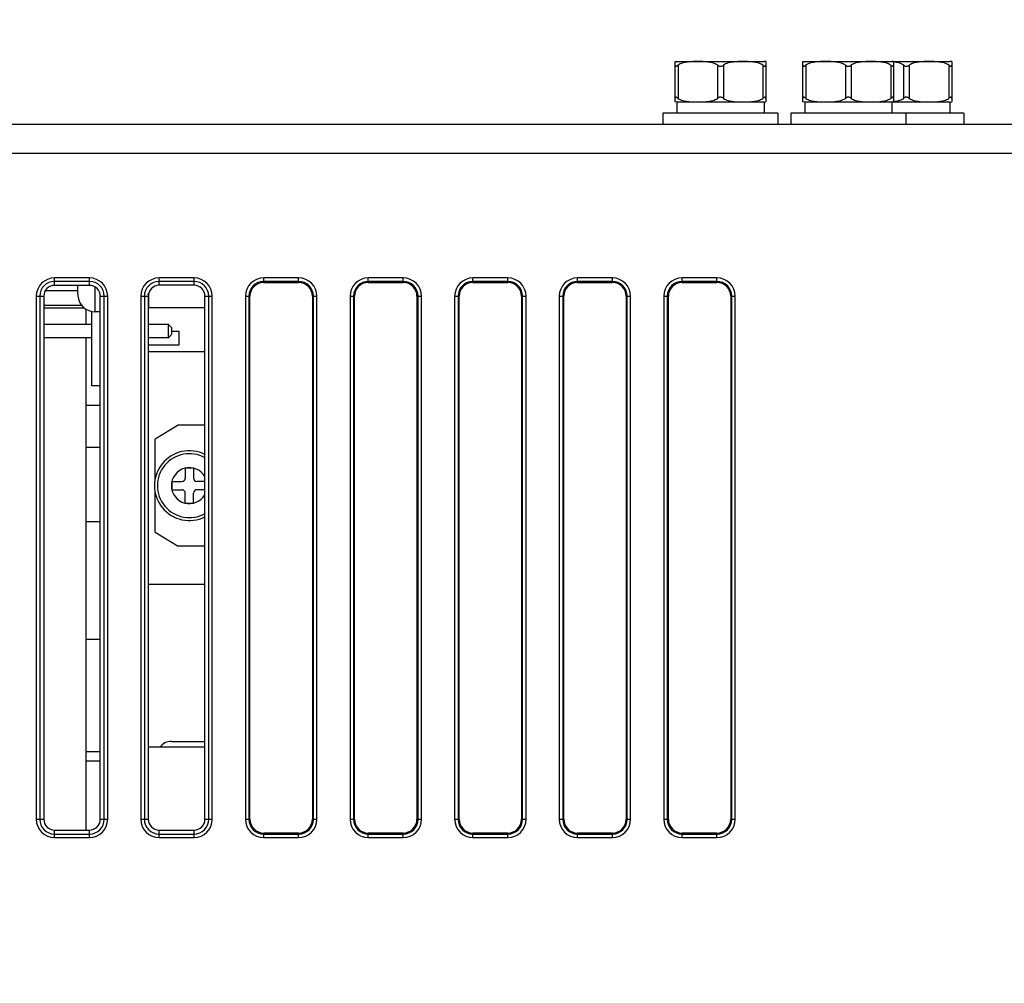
# Model space of a CAD drawing. Header units: millimetres. Extents: x 0 to 2125, y 1 to 1486.
# Tile 52 of 55: x 729 to 814, y 1242 to 1325. Entities that reach past the tile are written whole.
import ezdxf

# ---------------------------------------------------------------- set-up
doc = ezdxf.new("R2010")
doc.units = ezdxf.units.MM
doc.header["$LTSCALE"] = 77.505185
doc.header["$PDMODE"] = 3
doc.header["$PDSIZE"] = 0.3125
doc.layers.get('0').update_dxf_attribs({"linetype": 'CONTINUOUS'})
doc.layers.get('Defpoints').update_dxf_attribs({"linetype": 'CONTINUOUS'})
doc.styles.get("Standard").update_dxf_attribs({"font": 'arial.ttf'})
doc.dimstyles.new('DIMSTYLE_1', dxfattribs={"dimtxt": 10, "dimasz": 3, "dimexe": 1.5, "dimexo": 3, "dimgap": 2.5, "dimtad": 1, "dimdec": 1, "dimlfac": 1.25, "dimzin": 0, "dimdsep": 46, "dimtxsty": 'Standard', "dimblk": '_FILLED', "dimblk1": '_FILLED', "dimblk2": '_FILLED', "dimcen": 0.09, "dimadec": 1, "dimazin": 0, "dimtp": 0.1, "dimtm": 0.1, "dimtfac": 1, "dimtdec": 1, "dimtofl": 0, "dimtmove": 0, "dimatfit": 3, "dimldrblk": '_FILLED', "dimfxl": 1, "dimtolj": 1, "dimtzin": 0, "dimarcsym": 0})
doc.dimstyles.get("Standard").update_dxf_attribs({"dimtxt": 3, "dimasz": 3, "dimexe": 1.5, "dimexo": 3, "dimtad": 1, "dimdec": 1, "dimzin": 0, "dimdsep": 46, "dimtxsty": 'Standard', "dimblk": '_FILLED', "dimblk1": '_FILLED', "dimblk2": '_FILLED', "dimcen": 0.09, "dimadec": 1, "dimazin": 0, "dimtol": 1, "dimtp": 0.1, "dimtm": 0.1, "dimtfac": 1, "dimtdec": 1, "dimtofl": 0, "dimtmove": 0, "dimatfit": 3, "dimldrblk": '_FILLED', "dimfxl": 1, "dimtolj": 1, "dimtzin": 0, "dimarcsym": 0})

# ---------------------------------------------------------------- blocks, each defined once
blk = doc.blocks.new('_FILLED')
at = {"color": 0, "linetype": 'ByBlock'}
blk.add_solid([(0, 0), (-1, 0.25), (-1, -0.25)], dxfattribs=at)
blk = doc.blocks.new('*D5')
at = {"color": 0, "linetype": 'Continuous', "lineweight": -2, "transparency": 16777216}
for p, q in [((649.451, 1228.537), (649.451, 1365.577)), ((949.451, 1348.327), (949.451, 1365.577)), ((946.451, 1364.077), (652.451, 1364.077))]:
    blk.add_line(p, q, dxfattribs=at)
at = {"layer": 'Defpoints', "color": 0, "linetype": 'Continuous', "transparency": 16777216}
for p in [(649.451, 1364.077), (949.451, 1345.327), (649.451, 1225.537)]:
    blk.add_point(p, dxfattribs=at)
at = {"color": 0, "linetype": 'Continuous', "lineweight": -2, "transparency": 16777216, "xscale": 3, "yscale": 3, "zscale": 3, "rotation": 180}
blk.add_blockref('_FILLED', (649.451, 1364.077), dxfattribs=at)
at = {"color": 0, "linetype": 'Continuous', "lineweight": -2, "transparency": 16777216, "xscale": 3, "yscale": 3, "zscale": 3}
blk.add_blockref('_FILLED', (949.451, 1364.077), dxfattribs=at)
at = {"color": 0, "linetype": 'Continuous', "transparency": 16777216, "insert": (799.683, 1379.91), "char_height": 10, "width": 10.07435, "attachment_point": 2, "line_spacing_factor": 0.9}
blk.add_mtext('\\A1;D', dxfattribs=at)
blk = doc.blocks.new('*D7')
at = {"color": 0, "lineweight": -2, "transparency": 16777216}
for p, q in [((649.451, 1228.537), (649.451, 1398.133)), ((949.451, 1348.327), (949.451, 1398.133)), ((652.451, 1396.633), (782.715, 1396.633)), ((946.451, 1396.633), (816.187, 1396.633))]:
    blk.add_line(p, q, dxfattribs=at)
at = {"layer": 'Defpoints', "color": 0, "transparency": 16777216}
for p in [(649.451, 1396.633), (949.451, 1345.327), (649.451, 1225.537)]:
    blk.add_point(p, dxfattribs=at)
at = {"color": 0, "lineweight": -2, "transparency": 16777216, "xscale": 3, "yscale": 3, "zscale": 3, "rotation": 180}
blk.add_blockref('_FILLED', (649.451, 1396.633), dxfattribs=at)
at = {"color": 0, "lineweight": -2, "transparency": 16777216, "xscale": 3, "yscale": 3, "zscale": 3}
blk.add_blockref('_FILLED', (949.451, 1396.633), dxfattribs=at)
at = {"color": 0, "transparency": 16777216, "insert": (799.451, 1396.633), "char_height": 3, "attachment_point": 5}
blk.add_mtext('\\A1;300.0000±0.1000', dxfattribs=at)

msp = doc.modelspace()

# ---------------------------------------------------------------- linework, layer by layer
at = {"linetype": 'Continuous'}
for p, q in [((785.84849, 1321.71155), (786.00107, 1321.72716)), ((785.85107, 1318.24222), (785.85107, 1321.71209)), ((786.00107, 1321.72716), (793.50107, 1321.72716)), ((793.65365, 1321.71155), (793.50107, 1321.72716)), ((793.65107, 1321.71209), (793.65107, 1318.24222)), ((796.84849, 1321.71155), (797.00107, 1321.72716)), ((796.85107, 1318.24222), (796.85107, 1321.71209)), ((797.00107, 1321.72716), (804.50107, 1321.72716)), ((804.50107, 1321.72716), (809.50107, 1321.72716)), ((804.65365, 1321.71155), (804.50107, 1321.72716)), ((804.65107, 1321.71209), (804.65107, 1318.24222)), ((809.65365, 1321.71155), (809.50107, 1321.72716)), ((809.65107, 1321.71209), (809.65107, 1318.24222)), ((786.10107, 1321.40725), (786.10107, 1318.54706)), ((789.50107, 1321.40725), (789.50107, 1318.54706)), ((790.00107, 1321.40725), (790.00107, 1318.54706)), ((793.40107, 1321.40725), (793.40107, 1318.54706)), ((797.10107, 1321.40725), (797.10107, 1318.54706)), ((800.50107, 1321.40725), (800.50107, 1318.54706)), ((801.00107, 1321.40725), (801.00107, 1318.54706)), ((804.40107, 1321.40725), (804.40107, 1318.54706)), ((805.50107, 1321.40725), (805.50107, 1318.54706)), ((806.00107, 1321.40725), (806.00107, 1318.54706)), ((809.40107, 1321.40725), (809.40107, 1318.54706)), ((786.00107, 1318.22716), (785.84842, 1318.24279)), ((786.00107, 1318.22716), (786.00107, 1317.27716)), ((793.50107, 1318.22716), (786.00107, 1318.22716)), ((793.50107, 1318.22716), (793.65372, 1318.24279)), ((793.50107, 1318.22716), (793.50107, 1317.27716)), ((797.00107, 1318.22716), (796.84842, 1318.24279)), ((797.00107, 1318.22716), (797.00107, 1317.27716)), ((804.50107, 1318.22716), (797.00107, 1318.22716)), ((804.50107, 1318.22716), (804.65372, 1318.24279)), ((804.50107, 1318.22716), (804.50107, 1317.27716)), ((809.50107, 1318.22716), (804.50107, 1318.22716)), ((809.50107, 1318.22716), (809.65372, 1318.24279)), ((809.50107, 1318.22716), (809.50107, 1317.27716)), ((784.80107, 1317.27716), (784.80107, 1316.32716)), ((794.70101, 1317.27716), (784.80113, 1317.27716)), ((794.70107, 1317.27716), (794.70107, 1316.32716)), ((795.80107, 1317.27716), (795.80107, 1316.32716)), ((805.70101, 1317.27716), (795.80113, 1317.27716)), ((805.70107, 1317.27716), (805.70107, 1316.32716)), ((810.70101, 1317.27716), (805.70107, 1317.27716)), ((810.70107, 1317.27716), (810.70107, 1316.32716)), ((655.95107, 1316.32716), (817.65107, 1316.32716)), ((655.15107, 1313.82716), (817.65107, 1313.82716)), ((732.45107, 1302.45412), (732.45107, 1303.09954)), ((735.45107, 1303.09954), (732.45107, 1303.09954)), ((735.45107, 1302.4567), (735.45107, 1303.09954)), ((741.45107, 1302.46184), (741.45107, 1303.09954)), ((744.45107, 1303.09954), (741.45107, 1303.09954)), ((744.45107, 1302.46441), (744.45107, 1303.09954)), ((750.45107, 1302.71134), (750.45107, 1303.09954)), ((753.45107, 1303.09954), (750.45107, 1303.09954)), ((753.45107, 1302.71134), (753.45107, 1303.09954)), ((759.45107, 1302.71134), (759.45107, 1303.09954)), ((762.45107, 1303.09954), (759.45107, 1303.09954)), ((762.45107, 1302.71134), (762.45107, 1303.09954)), ((768.45107, 1302.71134), (768.45107, 1303.09954)), ((771.45107, 1303.09954), (768.45107, 1303.09954)), ((771.45107, 1302.71134), (771.45107, 1303.09954)), ((777.45107, 1302.71134), (777.45107, 1303.09954)), ((780.45107, 1303.09954), (777.45107, 1303.09954)), ((780.45107, 1302.71134), (780.45107, 1303.09954)), ((786.45107, 1302.71134), (786.45107, 1303.09954)), ((789.45107, 1303.09954), (786.45107, 1303.09954)), ((789.45107, 1302.71134), (789.45107, 1303.09954)), ((735.45107, 1302.80177), (732.45107, 1302.80177)), ((735.45107, 1302.4567), (732.45107, 1302.45412)), ((734.45107, 1301.73272), (734.45107, 1302.45584)), ((735.95107, 1300.17716), (735.95107, 1302.29756)), ((744.45107, 1302.80177), (741.45107, 1302.80177)), ((744.45107, 1302.46441), (741.45107, 1302.46184)), ((753.45107, 1302.80177), (750.45107, 1302.80177)), ((750.45107, 1302.71134), (753.45107, 1302.71134)), ((762.45107, 1302.80177), (759.45107, 1302.80177)), ((759.45107, 1302.71134), (762.45107, 1302.71134)), ((771.45107, 1302.80177), (768.45107, 1302.80177)), ((768.45107, 1302.71134), (771.45107, 1302.71134)), ((780.45107, 1302.80177), (777.45107, 1302.80177)), ((777.45107, 1302.71134), (780.45107, 1302.71134)), ((789.45107, 1302.80177), (786.45107, 1302.80177)), ((786.45107, 1302.71134), (789.45107, 1302.71134)), ((730.87869, 1301.52716), (730.87869, 1256.52716)), ((730.87869, 1301.52716), (731.5249, 1301.52716)), ((731.17646, 1301.52716), (731.17646, 1256.52716)), ((731.5249, 1301.52716), (731.5249, 1256.52716)), ((731.68567, 1302.02716), (734.45107, 1302.02716)), ((734.45872, 1301.57716), (734.45441, 1301.57716)), ((736.38141, 1256.52716), (736.38141, 1301.52716)), ((736.38141, 1301.52716), (737.02345, 1301.52716)), ((736.72569, 1256.52716), (736.72569, 1301.52716)), ((737.02345, 1256.52716), (737.02345, 1301.52716)), ((739.87869, 1301.52716), (739.87869, 1256.52716)), ((739.87869, 1301.52716), (740.51719, 1301.52716)), ((740.17646, 1301.52716), (740.17646, 1256.52716)), ((740.48735, 1301.63688), (740.55107, 1301.74663)), ((740.51719, 1301.52716), (740.51719, 1256.52716)), ((740.55107, 1300.52716), (740.55107, 1301.65367)), ((745.38913, 1256.52716), (745.38913, 1301.52716)), ((745.38913, 1301.52716), (746.02345, 1301.52716)), ((745.72569, 1256.52716), (745.72569, 1301.52716)), ((746.02345, 1256.52716), (746.02345, 1301.52716)), ((748.87869, 1301.52716), (748.87869, 1256.52716)), ((748.87869, 1301.52716), (749.26689, 1301.52716)), ((749.17646, 1301.52716), (749.17646, 1256.52716)), ((749.26689, 1256.52716), (749.26689, 1301.52716)), ((754.63525, 1301.52716), (754.63525, 1256.52716)), ((754.63525, 1301.52716), (755.02345, 1301.52716)), ((754.72569, 1256.52716), (754.72569, 1301.52716)), ((755.02345, 1256.52716), (755.02345, 1301.52716)), ((757.87869, 1301.52716), (757.87869, 1256.52716)), ((757.87869, 1301.52716), (758.26689, 1301.52716)), ((758.17646, 1301.52716), (758.17646, 1256.52716)), ((758.26689, 1256.52716), (758.26689, 1301.52716)), ((763.63525, 1301.52716), (763.63525, 1256.52716)), ((763.63525, 1301.52716), (764.02345, 1301.52716)), ((763.72569, 1256.52716), (763.72569, 1301.52716)), ((764.02345, 1256.52716), (764.02345, 1301.52716)), ((766.87869, 1301.52716), (766.87869, 1256.52716)), ((766.87869, 1301.52716), (767.26689, 1301.52716)), ((767.17646, 1301.52716), (767.17646, 1256.52716)), ((767.26689, 1256.52716), (767.26689, 1301.52716)), ((772.63525, 1301.52716), (772.63525, 1256.52716)), ((772.63525, 1301.52716), (773.02345, 1301.52716)), ((772.72569, 1256.52716), (772.72569, 1301.52716)), ((773.02345, 1256.52716), (773.02345, 1301.52716)), ((775.87869, 1301.52716), (775.87869, 1256.52716)), ((775.87869, 1301.52716), (776.26689, 1301.52716)), ((776.17646, 1301.52716), (776.17646, 1256.52716)), ((776.26689, 1256.52716), (776.26689, 1301.52716)), ((781.63525, 1301.52716), (781.63525, 1256.52716)), ((781.63525, 1301.52716), (782.02345, 1301.52716)), ((781.72569, 1256.52716), (781.72569, 1301.52716)), ((782.02345, 1256.52716), (782.02345, 1301.52716)), ((784.87869, 1301.52716), (784.87869, 1256.52716)), ((784.87869, 1301.52716), (785.26689, 1301.52716)), ((785.17646, 1301.52716), (785.17646, 1256.52716)), ((785.26689, 1256.52716), (785.26689, 1301.52716)), ((790.63525, 1301.52716), (790.63525, 1256.52716)), ((790.63525, 1301.52716), (791.02345, 1301.52716)), ((790.72569, 1256.52716), (790.72569, 1301.52716)), ((791.02345, 1256.52716), (791.02345, 1301.52716)), ((734.79207, 1300.72716), (731.5249, 1300.72716)), ((731.5249, 1300.52716), (734.98822, 1300.52716)), ((735.15107, 1300.41313), (735.15107, 1299.09716)), ((735.65107, 1293.82716), (735.65107, 1300.21054)), ((736.38141, 1300.17716), (735.95107, 1300.17716)), ((745.38913, 1300.52716), (740.55107, 1300.52716)), ((735.65107, 1299.09716), (731.5249, 1299.09716)), ((742.25107, 1299.09716), (740.51719, 1299.09716)), ((742.25107, 1297.95716), (742.25107, 1299.09716)), ((742.55107, 1298.79716), (742.25107, 1299.09716)), ((742.55107, 1298.25716), (742.25107, 1297.95716)), ((742.55107, 1298.25716), (742.55107, 1298.79716)), ((742.55107, 1298.52716), (743.15107, 1298.52716)), ((743.15107, 1298.52716), (743.15107, 1297.30216)), ((735.65107, 1297.95716), (731.5249, 1297.95716)), ((735.15107, 1297.95716), (735.15107, 1255.59788)), ((742.25107, 1297.95716), (740.51719, 1297.95716)), ((743.15107, 1297.30216), (740.51719, 1297.30216)), ((745.38913, 1296.72716), (740.51719, 1296.72716)), ((736.38141, 1293.82716), (735.65107, 1293.82716)), ((736.38141, 1292.12716), (735.15107, 1292.12716)), ((743.10107, 1290.42716), (741.10107, 1289.22716)), ((745.38913, 1290.42716), (743.10107, 1290.42716)), ((741.10107, 1285.75681), (741.10107, 1289.22716)), ((735.15107, 1288.52716), (736.38141, 1288.52716)), ((743.70107, 1286.72716), (743.70107, 1285.87716)), ((744.40107, 1286.72716), (743.70107, 1286.72716)), ((744.40107, 1286.72716), (744.40107, 1285.87716)), ((742.55107, 1285.57716), (742.55107, 1284.87716)), ((742.55107, 1285.57716), (743.40107, 1285.57716)), ((745.38913, 1285.57716), (744.70107, 1285.57716)), ((741.10107, 1281.22716), (741.10107, 1284.6975)), ((742.55107, 1284.87716), (743.40107, 1284.87716)), ((743.70107, 1283.72716), (743.70107, 1284.57716)), ((744.40107, 1283.72716), (744.40107, 1284.57716)), ((745.38913, 1284.87716), (744.70107, 1284.87716)), ((743.70107, 1283.72716), (744.40107, 1283.72716)), ((736.38141, 1282.12716), (735.15107, 1282.12716)), ((741.10107, 1281.22716), (743.10107, 1280.02716)), ((745.38913, 1280.02716), (743.10107, 1280.02716)), ((745.38913, 1276.72716), (740.51719, 1276.72716)), ((735.15107, 1272.02716), (736.38141, 1272.02716)), ((745.38913, 1262.72716), (740.51719, 1262.72716)), ((742.50107, 1263.22716), (745.38913, 1263.22716)), ((736.38141, 1262.32716), (735.15107, 1262.32716)), ((736.38141, 1261.52716), (735.15107, 1261.52716)), ((730.87869, 1256.52716), (731.5249, 1256.52716)), ((736.38141, 1256.52716), (737.02345, 1256.52716)), ((739.87869, 1256.52716), (740.51719, 1256.52716)), ((745.38913, 1256.52716), (746.02345, 1256.52716)), ((748.87869, 1256.52716), (749.26689, 1256.52716)), ((754.63525, 1256.52716), (755.02345, 1256.52716)), ((757.87869, 1256.52716), (758.26689, 1256.52716)), ((763.63525, 1256.52716), (764.02345, 1256.52716)), ((766.87869, 1256.52716), (767.26689, 1256.52716)), ((772.63525, 1256.52716), (773.02345, 1256.52716)), ((775.87869, 1256.52716), (776.26689, 1256.52716)), ((781.63525, 1256.52716), (782.02345, 1256.52716)), ((784.87869, 1256.52716), (785.26689, 1256.52716)), ((790.63525, 1256.52716), (791.02345, 1256.52716)), ((732.45107, 1254.95478), (732.45107, 1255.60019)), ((732.45107, 1255.60019), (735.45107, 1255.59762)), ((732.45107, 1255.25254), (735.45107, 1255.25254)), ((732.45107, 1254.95478), (735.45107, 1254.95478)), ((735.45107, 1254.95478), (735.45107, 1255.59762)), ((741.45107, 1254.95478), (741.45107, 1255.59248)), ((741.45107, 1255.59248), (744.45107, 1255.58991)), ((741.45107, 1255.25254), (744.45107, 1255.25254)), ((741.45107, 1254.95478), (744.45107, 1254.95478)), ((744.45107, 1254.95478), (744.45107, 1255.58991)), ((750.45107, 1254.95478), (750.45107, 1255.34298)), ((753.45107, 1255.34298), (750.45107, 1255.34298)), ((750.45107, 1255.25254), (753.45107, 1255.25254)), ((750.45107, 1254.95478), (753.45107, 1254.95478)), ((753.45107, 1254.95478), (753.45107, 1255.34298)), ((759.45107, 1254.95478), (759.45107, 1255.34298)), ((762.45107, 1255.34298), (759.45107, 1255.34298)), ((759.45107, 1255.25254), (762.45107, 1255.25254)), ((759.45107, 1254.95478), (762.45107, 1254.95478)), ((762.45107, 1254.95478), (762.45107, 1255.34298)), ((768.45107, 1254.95478), (768.45107, 1255.34298)), ((771.45107, 1255.34298), (768.45107, 1255.34298)), ((768.45107, 1255.25254), (771.45107, 1255.25254)), ((768.45107, 1254.95478), (771.45107, 1254.95478)), ((771.45107, 1254.95478), (771.45107, 1255.34298)), ((777.45107, 1254.95478), (777.45107, 1255.34298)), ((780.45107, 1255.34298), (777.45107, 1255.34298)), ((777.45107, 1255.25254), (780.45107, 1255.25254)), ((777.45107, 1254.95478), (780.45107, 1254.95478)), ((780.45107, 1254.95478), (780.45107, 1255.34298)), ((786.45107, 1254.95478), (786.45107, 1255.34298)), ((789.45107, 1255.34298), (786.45107, 1255.34298)), ((786.45107, 1255.25254), (789.45107, 1255.25254)), ((786.45107, 1254.95478), (789.45107, 1254.95478)), ((789.45107, 1254.95478), (789.45107, 1255.34298))]:
    msp.add_line(p, q, dxfattribs=at)
for centre, radius, start, end in [((732.45107, 1301.52716), 1.57238, 90, 180), ((735.45107, 1301.52716), 1.57238, 0, 90), ((741.45107, 1301.52716), 1.57238, 90, 180), ((744.45107, 1301.52716), 1.57238, 0, 90), ((750.45107, 1301.52716), 1.57238, 90, 180), ((753.45107, 1301.52716), 1.57238, 0, 90), ((759.45107, 1301.52716), 1.57238, 90, 180), ((762.45107, 1301.52716), 1.57238, 0, 90), ((768.45107, 1301.52716), 1.57238, 90, 180), ((771.45107, 1301.52716), 1.57238, 0, 90), ((777.45107, 1301.52716), 1.57238, 90, 180), ((780.45107, 1301.52716), 1.57238, 0, 90), ((786.45107, 1301.52716), 1.57238, 90, 180), ((789.45107, 1301.52716), 1.57238, 0, 90), ((732.45107, 1301.52716), 1.27462, 90, 180), ((735.45107, 1301.52716), 1.27462, 0, 90), ((741.45107, 1301.52716), 1.27462, 90, 180), ((744.45107, 1301.52716), 1.27462, 0, 90), ((750.45107, 1301.52716), 1.27462, 90, 180), ((750.45107, 1301.52716), 1.18418, 90, 180), ((753.45107, 1301.52716), 1.27462, 0, 90), ((753.45107, 1301.52716), 1.18418, 0, 90), ((759.45107, 1301.52716), 1.27462, 90, 180), ((759.45107, 1301.52716), 1.18418, 90, 180), ((762.45107, 1301.52716), 1.27462, 0, 90), ((762.45107, 1301.52716), 1.18418, 0, 90), ((768.45107, 1301.52716), 1.27462, 90, 180), ((768.45107, 1301.52716), 1.18418, 90, 180), ((771.45107, 1301.52716), 1.27462, 0, 90), ((771.45107, 1301.52716), 1.18418, 0, 90), ((777.45107, 1301.52716), 1.27462, 90, 180), ((777.45107, 1301.52716), 1.18418, 90, 180), ((780.45107, 1301.52716), 1.27462, 0, 90), ((780.45107, 1301.52716), 1.18418, 0, 90), ((786.45107, 1301.52716), 1.27462, 90, 180), ((786.45107, 1301.52716), 1.18418, 90, 180), ((789.45107, 1301.52716), 1.27462, 0, 90), ((789.45107, 1301.52716), 1.18418, 0, 90), ((736.03495, 1301.73259), 1.58388, 179.9952017, 185.6316989), ((735.95107, 1301.67716), 1.5, 183.8225636, 270), ((744.05107, 1285.22716), 3, 63.4285059, 296.5714941), ((744.05107, 1285.22716), 2.75, 60.8279601, 299.1709772), ((744.05107, 1285.22716), 1.55, 30.1069984, 329.8930341), ((743.40107, 1285.87716), 0.3, 270, 0), ((744.70107, 1285.87716), 0.3, 180, 270), ((743.40107, 1284.57716), 0.3, 0, 90), ((744.70107, 1284.57716), 0.3, 90, 180), ((742.50107, 1262.02716), 1.2, 90, 144.188881), ((732.45107, 1256.52716), 1.57238, 180, 270), ((732.45107, 1256.52716), 1.27462, 180, 270), ((735.45107, 1256.52716), 1.57238, 270, 0), ((735.45107, 1256.52716), 1.27462, 270, 0), ((741.45107, 1256.52716), 1.57238, 180, 270), ((741.45107, 1256.52716), 1.27462, 180, 270), ((744.45107, 1256.52716), 1.57238, 270, 0), ((744.45107, 1256.52716), 1.27462, 270, 0), ((750.45107, 1256.52716), 1.57238, 180, 270), ((750.45107, 1256.52716), 1.27462, 180, 270), ((750.45107, 1256.52716), 1.18418, 180, 270), ((753.45107, 1256.52716), 1.57238, 270, 0), ((753.45107, 1256.52716), 1.27462, 270, 0), ((753.45107, 1256.52716), 1.18418, 270, 0), ((759.45107, 1256.52716), 1.57238, 180, 270), ((759.45107, 1256.52716), 1.27462, 180, 270), ((759.45107, 1256.52716), 1.18418, 180, 270), ((762.45107, 1256.52716), 1.57238, 270, 0), ((762.45107, 1256.52716), 1.27462, 270, 0), ((762.45107, 1256.52716), 1.18418, 270, 0), ((768.45107, 1256.52716), 1.57238, 180, 270), ((768.45107, 1256.52716), 1.27462, 180, 270), ((768.45107, 1256.52716), 1.18418, 180, 270), ((771.45107, 1256.52716), 1.57238, 270, 0), ((771.45107, 1256.52716), 1.27462, 270, 0), ((771.45107, 1256.52716), 1.18418, 270, 0), ((777.45107, 1256.52716), 1.57238, 180, 270), ((777.45107, 1256.52716), 1.27462, 180, 270), ((777.45107, 1256.52716), 1.18418, 180, 270), ((780.45107, 1256.52716), 1.57238, 270, 0), ((780.45107, 1256.52716), 1.27462, 270, 0), ((780.45107, 1256.52716), 1.18418, 270, 0), ((786.45107, 1256.52716), 1.57238, 180, 270), ((786.45107, 1256.52716), 1.27462, 180, 270), ((786.45107, 1256.52716), 1.18418, 180, 270), ((789.45107, 1256.52716), 1.57238, 270, 0), ((789.45107, 1256.52716), 1.27462, 270, 0), ((789.45107, 1256.52716), 1.18418, 270, 0)]:
    msp.add_arc(centre, radius, start, end, dxfattribs=at)
for centre, major_axis, start_param, end_param in [((732.45187, 1301.52716), (0.92697, 0), 1.57165354, 3.14159265), ((735.45187, 1301.52716), (0.92954, 0), 0, 1.57165354), ((741.45187, 1301.52716), (0.93468, 0), 1.57165354, 3.14159265), ((744.45187, 1301.52716), (0.93725, 0), 0, 1.57165354), ((732.45187, 1256.52716), (0.92697, 0), 3.14159265, 4.71153177), ((735.45187, 1256.52716), (0.92954, 0), -1.57165354, 0), ((741.45187, 1256.52716), (0.93468, 0), -3.14159265, -1.57165354), ((744.45187, 1256.52716), (0.93725, 0), -1.57165354, 0)]:
    msp.add_ellipse(centre, major_axis=major_axis, ratio=0.99999963, start_param=start_param, end_param=end_param, dxfattribs=at)
for points, knots in [([(789.50107, 1321.40725), (789.38221, 1321.49498), (789.10397, 1321.60971), (788.6714, 1321.68191), (788.23605, 1321.7082), (787.80107, 1321.71402), (787.36609, 1321.7082), (786.93074, 1321.68191), (786.49817, 1321.60971), (786.21994, 1321.49498), (786.10107, 1321.40725)], [0, 0, 0, 0, 0.1266425, 0.25137022, 0.37571401, 0.50000027, 0.62428659, 0.74863048, 0.8733583, 1, 1, 1, 1]), ([(793.40107, 1321.40725), (793.28223, 1321.49496), (793.00404, 1321.60969), (792.5715, 1321.6819), (792.13613, 1321.7082), (791.70114, 1321.71402), (791.26615, 1321.7082), (790.83078, 1321.68192), (790.39819, 1321.60972), (790.11994, 1321.49498), (790.00107, 1321.40725)], [0, 0, 0, 0, 0.12661428, 0.25134249, 0.37568986, 0.49998022, 0.62427071, 0.74861859, 0.87335039, 1, 1, 1, 1]), ([(800.50107, 1321.40725), (800.38221, 1321.49498), (800.10397, 1321.60971), (799.6714, 1321.68191), (799.23605, 1321.7082), (798.80107, 1321.71402), (798.36609, 1321.7082), (797.93074, 1321.68191), (797.49817, 1321.60971), (797.21994, 1321.49498), (797.10107, 1321.40725)], [0, 0, 0, 0, 0.1266425, 0.25137022, 0.37571401, 0.50000027, 0.62428659, 0.74863048, 0.8733583, 1, 1, 1, 1]), ([(804.40107, 1321.40725), (804.28223, 1321.49496), (804.00404, 1321.60969), (803.5715, 1321.6819), (803.13613, 1321.7082), (802.70114, 1321.71402), (802.26615, 1321.7082), (801.83078, 1321.68192), (801.39819, 1321.60972), (801.11994, 1321.49498), (801.00107, 1321.40725)], [0, 0, 0, 0, 0.12661428, 0.25134249, 0.37568986, 0.49998022, 0.62427071, 0.74861859, 0.87335039, 1, 1, 1, 1]), ([(809.40107, 1321.40725), (809.28223, 1321.49496), (809.00404, 1321.60969), (808.5715, 1321.6819), (808.13613, 1321.7082), (807.70114, 1321.71402), (807.26615, 1321.7082), (806.83078, 1321.68192), (806.39819, 1321.60972), (806.11994, 1321.49498), (806.00107, 1321.40725)], [0, 0, 0, 0, 0.12661428, 0.25134249, 0.37568986, 0.49998022, 0.62427071, 0.74861859, 0.87335039, 1, 1, 1, 1]), ([(785.85107, 1321.40725), (785.85107, 1321.39492), (785.85321, 1321.37109), (785.86407, 1321.33842), (785.88553, 1321.31209), (785.92115, 1321.30296), (785.96141, 1321.31499), (786.0048, 1321.33888), (786.05192, 1321.37109), (786.08427, 1321.39485), (786.10107, 1321.40725)], [0, 0, 0, 0, 0.10705682, 0.20577565, 0.29601252, 0.38871558, 0.50549174, 0.65152078, 0.81879843, 1, 1, 1, 1]), ([(789.50107, 1321.40725), (789.51869, 1321.39425), (789.56499, 1321.36266), (789.64638, 1321.32047), (789.71592, 1321.30633), (789.75107, 1321.30633)], [0, 0, 0, 0, 0.24012353, 0.6144005, 1, 1, 1, 1]), ([(789.75107, 1321.30633), (789.77466, 1321.30633), (789.86584, 1321.31854), (789.94689, 1321.36727), (790.00107, 1321.40725)], [0, 0, 0, 0, 0.25937961, 1, 1, 1, 1]), ([(793.40107, 1321.40725), (793.41787, 1321.39485), (793.45022, 1321.37109), (793.49734, 1321.33888), (793.54073, 1321.31499), (793.58099, 1321.30296), (793.61661, 1321.31209), (793.63807, 1321.33842), (793.64893, 1321.37109), (793.65107, 1321.39492), (793.65107, 1321.40725)], [0, 0, 0, 0, 0.18120161, 0.34847929, 0.49450835, 0.61128451, 0.70398755, 0.7942244, 0.8929432, 1, 1, 1, 1]), ([(796.85107, 1321.40725), (796.85107, 1321.39492), (796.85321, 1321.37109), (796.86407, 1321.33842), (796.88553, 1321.31209), (796.92115, 1321.30296), (796.96141, 1321.31499), (797.0048, 1321.33888), (797.05192, 1321.37109), (797.08427, 1321.39485), (797.10107, 1321.40725)], [0, 0, 0, 0, 0.10705682, 0.20577565, 0.29601252, 0.38871558, 0.50549174, 0.65152078, 0.81879843, 1, 1, 1, 1]), ([(800.50107, 1321.40725), (800.51869, 1321.39425), (800.56499, 1321.36266), (800.64638, 1321.32047), (800.71592, 1321.30633), (800.75107, 1321.30633)], [0, 0, 0, 0, 0.24012353, 0.6144005, 1, 1, 1, 1]), ([(800.75107, 1321.30633), (800.77466, 1321.30633), (800.86584, 1321.31854), (800.94689, 1321.36727), (801.00107, 1321.40725)], [0, 0, 0, 0, 0.25937961, 1, 1, 1, 1]), ([(804.40107, 1321.40725), (804.41787, 1321.39485), (804.45022, 1321.37109), (804.49734, 1321.33888), (804.54073, 1321.31499), (804.58099, 1321.30296), (804.61661, 1321.31209), (804.63807, 1321.33842), (804.64893, 1321.37109), (804.65107, 1321.39492), (804.65107, 1321.40725)], [0, 0, 0, 0, 0.18120161, 0.34847929, 0.49450835, 0.61128451, 0.70398755, 0.7942244, 0.8929432, 1, 1, 1, 1]), ([(805.50107, 1321.40725), (805.37967, 1321.49685), (805.09466, 1321.61282), (804.79891, 1321.66039), (804.65114, 1321.67649)], [0, 0, 0, 0, 0.50375335, 1, 1, 1, 1]), ([(805.50107, 1321.40725), (805.51869, 1321.39425), (805.56499, 1321.36266), (805.64638, 1321.32047), (805.71592, 1321.30633), (805.75107, 1321.30633)], [0, 0, 0, 0, 0.24012353, 0.6144005, 1, 1, 1, 1]), ([(805.75107, 1321.30633), (805.77466, 1321.30633), (805.86584, 1321.31854), (805.94689, 1321.36727), (806.00107, 1321.40725)], [0, 0, 0, 0, 0.25937961, 1, 1, 1, 1]), ([(809.40107, 1321.40725), (809.41787, 1321.39485), (809.45022, 1321.37109), (809.49734, 1321.33888), (809.54073, 1321.31499), (809.58099, 1321.30296), (809.61661, 1321.31209), (809.63807, 1321.33842), (809.64893, 1321.37109), (809.65107, 1321.39492), (809.65107, 1321.40725)], [0, 0, 0, 0, 0.18120161, 0.34847929, 0.49450835, 0.61128451, 0.70398755, 0.7942244, 0.8929432, 1, 1, 1, 1]), ([(786.10107, 1318.54706), (786.08427, 1318.55946), (786.05192, 1318.58323), (786.0048, 1318.61543), (785.96141, 1318.63933), (785.92115, 1318.65136), (785.88553, 1318.64223), (785.86407, 1318.6159), (785.85321, 1318.58322), (785.85107, 1318.5594), (785.85107, 1318.54706)], [0, 0, 0, 0, 0.18120161, 0.34847929, 0.49450835, 0.61128451, 0.70398755, 0.7942244, 0.8929432, 1, 1, 1, 1]), ([(786.10107, 1318.54706), (786.21993, 1318.45934), (786.49817, 1318.34461), (786.93073, 1318.27241), (787.36608, 1318.24612), (787.80106, 1318.2403), (788.23603, 1318.24611), (788.67139, 1318.2724), (789.10396, 1318.34461), (789.3822, 1318.45934), (789.50107, 1318.54706)], [0, 0, 0, 0, 0.12664008, 0.25136692, 0.37571039, 0.49999634, 0.62428242, 0.74862598, 0.87335353, 1, 1, 1, 1]), ([(789.75107, 1318.64799), (789.72749, 1318.64799), (789.6363, 1318.63578), (789.55525, 1318.58705), (789.50107, 1318.54706)], [0, 0, 0, 0, 0.25937961, 1, 1, 1, 1]), ([(790.00107, 1318.54706), (789.98346, 1318.56006), (789.93715, 1318.59166), (789.85576, 1318.63385), (789.78623, 1318.64799), (789.75107, 1318.64799)], [0, 0, 0, 0, 0.24012353, 0.6144005, 1, 1, 1, 1]), ([(790.00107, 1318.54706), (790.11992, 1318.45935), (790.39814, 1318.34462), (790.83071, 1318.27241), (791.26609, 1318.24612), (791.70109, 1318.2403), (792.13609, 1318.24612), (792.57147, 1318.27241), (793.00402, 1318.34462), (793.28223, 1318.45936), (793.40107, 1318.54706)], [0, 0, 0, 0, 0.1266263, 0.25135976, 0.37571139, 0.5000055, 0.62429957, 0.74865073, 0.87338251, 1, 1, 1, 1]), ([(793.65107, 1318.54706), (793.65107, 1318.5594), (793.64893, 1318.58322), (793.63807, 1318.6159), (793.61661, 1318.64223), (793.58099, 1318.65136), (793.54073, 1318.63933), (793.49734, 1318.61543), (793.45022, 1318.58323), (793.41787, 1318.55946), (793.40107, 1318.54706)], [0, 0, 0, 0, 0.10705682, 0.20577565, 0.29601252, 0.38871558, 0.50549174, 0.65152078, 0.81879843, 1, 1, 1, 1]), ([(797.10107, 1318.54706), (797.08427, 1318.55946), (797.05192, 1318.58323), (797.0048, 1318.61543), (796.96141, 1318.63933), (796.92115, 1318.65136), (796.88553, 1318.64223), (796.86407, 1318.6159), (796.85321, 1318.58322), (796.85107, 1318.5594), (796.85107, 1318.54706)], [0, 0, 0, 0, 0.18120161, 0.34847929, 0.49450835, 0.61128451, 0.70398755, 0.7942244, 0.8929432, 1, 1, 1, 1]), ([(797.10107, 1318.54706), (797.21993, 1318.45934), (797.49817, 1318.34461), (797.93073, 1318.27241), (798.36608, 1318.24612), (798.80106, 1318.2403), (799.23603, 1318.24611), (799.67139, 1318.2724), (800.10396, 1318.34461), (800.3822, 1318.45934), (800.50107, 1318.54706)], [0, 0, 0, 0, 0.12664008, 0.25136692, 0.37571039, 0.49999634, 0.62428242, 0.74862598, 0.87335353, 1, 1, 1, 1]), ([(800.75107, 1318.64799), (800.72749, 1318.64799), (800.6363, 1318.63578), (800.55525, 1318.58705), (800.50107, 1318.54706)], [0, 0, 0, 0, 0.25937961, 1, 1, 1, 1]), ([(801.00107, 1318.54706), (800.98346, 1318.56006), (800.93715, 1318.59166), (800.85576, 1318.63385), (800.78623, 1318.64799), (800.75107, 1318.64799)], [0, 0, 0, 0, 0.24012353, 0.6144005, 1, 1, 1, 1]), ([(801.00107, 1318.54706), (801.11992, 1318.45935), (801.39814, 1318.34462), (801.83071, 1318.27241), (802.26609, 1318.24612), (802.70109, 1318.2403), (803.13609, 1318.24612), (803.57147, 1318.27241), (804.00402, 1318.34462), (804.28223, 1318.45936), (804.40107, 1318.54706)], [0, 0, 0, 0, 0.1266263, 0.25135976, 0.37571139, 0.5000055, 0.62429957, 0.74865073, 0.87338251, 1, 1, 1, 1]), ([(804.65107, 1318.54706), (804.65107, 1318.5594), (804.64893, 1318.58322), (804.63807, 1318.6159), (804.61661, 1318.64223), (804.58099, 1318.65136), (804.54073, 1318.63933), (804.49734, 1318.61543), (804.45022, 1318.58323), (804.41787, 1318.55946), (804.40107, 1318.54706)], [0, 0, 0, 0, 0.10705682, 0.20577565, 0.29601252, 0.38871558, 0.50549174, 0.65152078, 0.81879843, 1, 1, 1, 1]), ([(804.65115, 1318.27783), (804.79891, 1318.29393), (805.09466, 1318.3415), (805.37967, 1318.45747), (805.50107, 1318.54706)], [0, 0, 0, 0, 0.49623812, 1, 1, 1, 1]), ([(805.75107, 1318.64799), (805.72749, 1318.64799), (805.6363, 1318.63578), (805.55525, 1318.58705), (805.50107, 1318.54706)], [0, 0, 0, 0, 0.25937961, 1, 1, 1, 1]), ([(806.00107, 1318.54706), (805.98346, 1318.56006), (805.93715, 1318.59166), (805.85576, 1318.63385), (805.78623, 1318.64799), (805.75107, 1318.64799)], [0, 0, 0, 0, 0.24012353, 0.6144005, 1, 1, 1, 1]), ([(806.00107, 1318.54706), (806.11992, 1318.45935), (806.39814, 1318.34462), (806.83071, 1318.27241), (807.26609, 1318.24612), (807.70109, 1318.2403), (808.13609, 1318.24612), (808.57147, 1318.27241), (809.00402, 1318.34462), (809.28223, 1318.45936), (809.40107, 1318.54706)], [0, 0, 0, 0, 0.1266263, 0.25135976, 0.37571139, 0.5000055, 0.62429957, 0.74865073, 0.87338251, 1, 1, 1, 1]), ([(809.65107, 1318.54706), (809.65107, 1318.5594), (809.64893, 1318.58322), (809.63807, 1318.6159), (809.61661, 1318.64223), (809.58099, 1318.65136), (809.54073, 1318.63933), (809.49734, 1318.61543), (809.45022, 1318.58323), (809.41787, 1318.55946), (809.40107, 1318.54706)], [0, 0, 0, 0, 0.10705682, 0.20577565, 0.29601252, 0.38871558, 0.50549174, 0.65152078, 0.81879843, 1, 1, 1, 1])]:
    msp.add_open_spline(points, degree=3, knots=knots, dxfattribs=at)

# ---------------------------------------------------------------- dimensions: what is measured, and where the dimension line sits
dim = msp.add_linear_dim(base=(649.45107, 1396.63306), p1=(949.45107, 1345.32716), p2=(649.45107, 1225.53729), dimstyle='Standard', override={"dimtad": 0, "dimtih": 1, "dimtoh": 1, "dimdec": 4, "dimcen": 12.682667, "dimadec": 0, "dimtdec": 4})
dim.commit()
dim.dimension.update_dxf_attribs({"geometry": '*D7', "text_midpoint": (799.45107, 1396.63306)})
dim = msp.add_linear_dim(base=(649.45107, 1364.07716), p1=(949.45107, 1345.32716), p2=(649.45107, 1225.53729), angle=180, text='D', dimstyle='DIMSTYLE_1', dxfattribs=at)
dim.commit()
dim.dimension.update_dxf_attribs({"geometry": '*D5', "text_midpoint": (799.68341, 1364.07716), "dimtype": 160})

doc.saveas('drawing.dxf')
